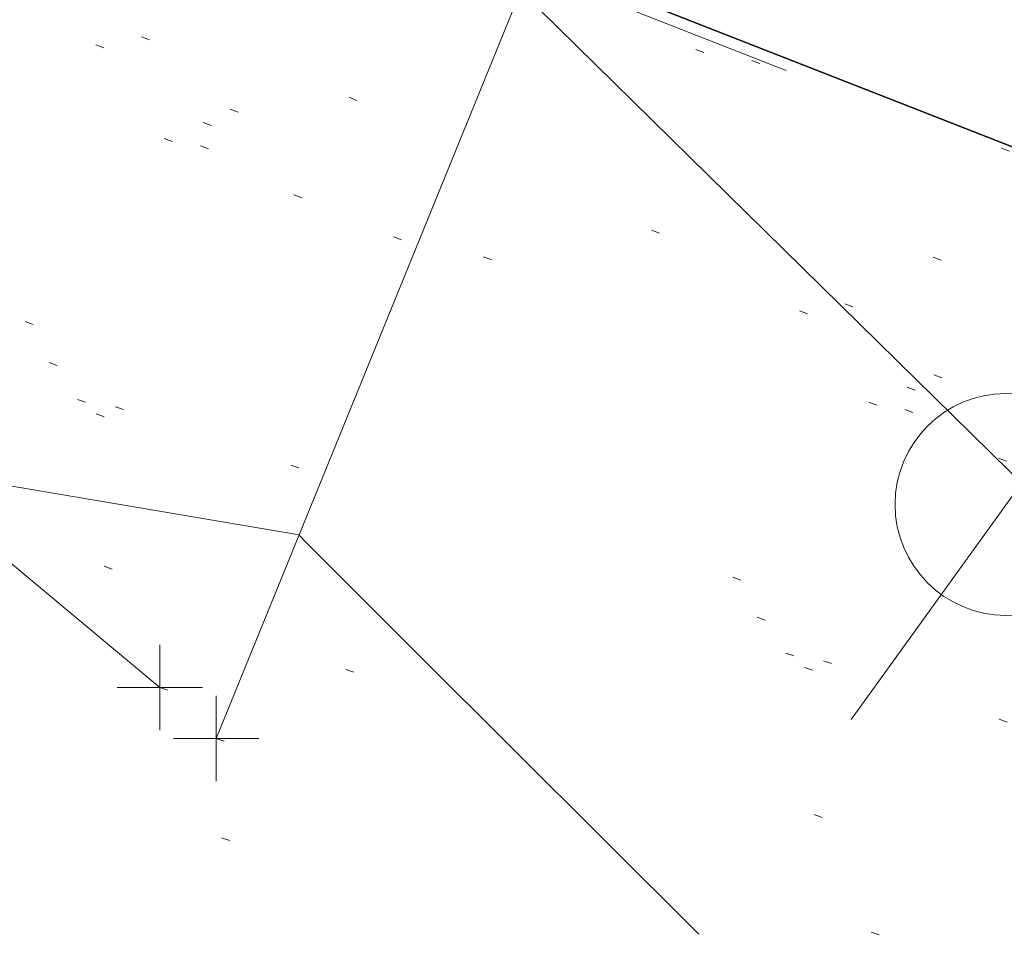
# Model space of a CAD drawing. Extents: x 413123 to 1465301, y 377724 to 504150.
# Tile 18 of 256: x 1463410 to 1463421, y 433133 to 433144. Entities that reach past the tile are written whole.
import ezdxf

# ---------------------------------------------------------------- set-up
doc = ezdxf.new("R2010")
doc.units = 0
doc.header["$MEASUREMENT"] = 0
for name, pattern in [('DGN Style 1', [8.732639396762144, 0.01453018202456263, -8.71810921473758]), ('DGN Style 3', [20.34225483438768, 14.53018202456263, -5.812072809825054]), ('DGN Style 5', [10.171127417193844, 4.35905460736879, -5.812072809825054]), ('teleex', [0])]:
    doc.linetypes.add(name, pattern=pattern)
for name, color, linetype, lineweight in [('DT_X_Contour_Minor', 136, 'DGN Style 3', 0), ('DT_X_Terrain_Ground_Line', 92, 'DGN Style 3', 13), ('PM_X_Parking_Lot_Stall', 7, 'DGN Style 5', 0), ('PV_X_Curb', 120, 'DGN Style 1', 0), ('PV_X_EOP', 7, 'DGN Style 3', 0), ('PV_X_Walk', 120, 'DGN Style 5', 0), ('UT_X_Telecom', 30, 'teleex', 0), ('UT_X_Telecom_Cells', 30, 'Continuous', 0)]:
    doc.layers.add(name, color=color, linetype=linetype, lineweight=lineweight)
for name, color, linetype, lineweight, transparency in [('SV_Observation (Construction)', 97, 'DGN Style 1', 0, 0.9), ('SV_Setup (Construction)', 4, 'Continuous', 30, 0.9), ('SV_X_Shot_Marker (Construction)', 40, 'Continuous', 0, 0.5)]:
    doc.layers.add(name, color=color, linetype=linetype, lineweight=lineweight, transparency=transparency)

# ---------------------------------------------------------------- blocks, each defined once
blk = doc.blocks.new('TELP_1')
at = {"layer": 'UT_X_Telecom_Cells', "color": 30, "linetype": 'Continuous', "lineweight": 0}
for p, q in [((0.0401666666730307, 0.1499999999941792), (-0.04016666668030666, -0.1500000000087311)), ((0.120166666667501, 0.1499999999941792), (-0.03983333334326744, 0.1499999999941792))]:
    blk.add_line(p, q, dxfattribs=at)
blk.add_circle((0, 0), 0.065, dxfattribs=at)
blk = doc.blocks.new('SVPT_2453')
at = {"layer": 'SV_X_Shot_Marker (Construction)', "transparency": 33554495}
for p, q in [((0, 0.02500000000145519), (0, -0.02499999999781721)), ((-0.02499999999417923, 0), (0.02500000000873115, 0))]:
    blk.add_line(p, q, dxfattribs=at)
blk.add_point((0, 0), dxfattribs=at)
blk = doc.blocks.new('SVPT_2454')
at = {"layer": 'SV_X_Shot_Marker (Construction)', "transparency": 33554495}
for p, q in [((1.455191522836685e-11, 0.02500000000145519), (1.455191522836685e-11, -0.02499999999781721)), ((-0.02499999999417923, 0), (0.02500000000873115, 0))]:
    blk.add_line(p, q, dxfattribs=at)
blk.add_point((1.455191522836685e-11, 0), dxfattribs=at)
blk = doc.blocks.new('*U5554', base_point=(1463158.719041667, 433438.2508333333, 579.5851666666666))
at = {"layer": 'DT_X_Contour_Minor', "elevation": 572.9999999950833, "flags": 128}
blk.add_lwpolyline([(1463417.794814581, 433133.1304629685), (1463414.517346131, 433136.3980909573), (1463413.902764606, 433137.0110445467), (1463413.463649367, 433137.4494933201), (1463413.200000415, 433137.7134372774), (1463413.111817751, 433137.8028764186), (1463413.109719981, 433137.8130811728), (1463402.579885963, 433139.5967419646)], dxfattribs=at)

msp = doc.modelspace()

# ---------------------------------------------------------------- linework, layer by layer
at = {"layer": 'PM_X_Parking_Lot_Stall', "extrusion": (0.03081135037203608, 0.08852785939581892, 0.995597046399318), "elevation": 84005.00695249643, "flags": 128}
msp.add_lwpolyline([(-1239722.489240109, -886121.6598026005), (-1239705.710959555, -886127.9769823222), (-1239705.728249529, -886131.3806150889)], dxfattribs=at)
at = {"layer": 'PV_X_Curb'}
for points, knots in [([(1463694.730807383, 433042.1012902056, 573.2000085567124), (1463688.122071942, 433044.6665198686, 573.2117681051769), (1463681.5133365, 433047.2317495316, 573.2235276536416), (1463674.904601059, 433049.7969791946, 573.2352872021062), (1463669.906627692, 433051.7384291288, 573.2422034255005), (1463664.908654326, 433053.679879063, 573.249119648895), (1463659.910680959, 433055.6213289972, 573.2560358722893), (1463659.31440991, 433055.8530469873, 573.3282538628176), (1463658.718138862, 433056.0847649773, 573.400471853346), (1463658.121867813, 433056.3164829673, 573.4726898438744), (1463656.811811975, 433056.8455353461, 573.4691755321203), (1463655.501756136, 433057.3745877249, 573.4656612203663), (1463654.191700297, 433057.9036401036, 573.4621469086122), (1463647.078403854, 433060.7016199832, 573.4311409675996), (1463639.965107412, 433063.4995998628, 573.4001350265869), (1463632.851810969, 433066.2975797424, 573.3691290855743), (1463626.603526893, 433068.7760307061, 573.3262890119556), (1463620.355242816, 433071.25448167, 573.2834489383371), (1463614.10695874, 433073.7329326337, 573.2406088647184), (1463606.821724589, 433076.5483492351, 573.1778320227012), (1463599.536490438, 433079.3637658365, 573.1150551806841), (1463592.251256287, 433082.1791824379, 573.052278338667), (1463585.048675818, 433085.0513616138, 572.9767093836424), (1463577.846095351, 433087.9235407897, 572.901140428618), (1463570.643514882, 433090.7957199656, 572.8255714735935), (1463568.520856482, 433091.6009161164, 572.8136526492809), (1463566.398198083, 433092.4061122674, 572.8017338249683), (1463564.275539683, 433093.2113084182, 572.7898150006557), (1463563.658286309, 433093.4932407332, 572.723361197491), (1463563.041032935, 433093.7751730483, 572.6569073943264), (1463562.423779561, 433094.0571053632, 572.5904535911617), (1463557.897842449, 433095.8076798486, 572.5495712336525), (1463553.371905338, 433097.5582543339, 572.5086888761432), (1463548.845968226, 433099.3088288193, 572.4678065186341), (1463541.746736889, 433102.0973839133, 572.4116307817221), (1463534.647505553, 433104.8859390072, 572.3554550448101), (1463527.548274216, 433107.6744941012, 572.2992793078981), (1463527.099574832, 433107.8541490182, 572.3819727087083), (1463526.650875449, 433108.0338039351, 572.4646661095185), (1463526.202176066, 433108.2134588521, 572.5473595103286), (1463518.442801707, 433111.2934591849, 572.5872886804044), (1463510.683427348, 433114.3734595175, 572.6272178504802), (1463502.924052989, 433117.4534598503, 572.6671470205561), (1463495.101662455, 433120.5759616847, 572.6180249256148), (1463487.279271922, 433123.6984635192, 572.5689028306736), (1463479.456881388, 433126.8209653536, 572.5197807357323), (1463474.540841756, 433128.7396558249, 572.5305568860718), (1463469.624802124, 433130.6583462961, 572.5413330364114), (1463464.708762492, 433132.5770367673, 572.5521091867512), (1463464.15178183, 433132.7738995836, 572.4839343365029), (1463463.594801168, 433132.9707623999, 572.4157594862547), (1463463.037820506, 433133.1676252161, 572.3475846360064), (1463455.395093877, 433136.1460172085, 572.2965798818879), (1463447.752367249, 433139.1244092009, 572.2455751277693), (1463440.10964062, 433142.1028011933, 572.1945703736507), (1463439.463345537, 433142.3911085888, 572.2249332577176), (1463438.817050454, 433142.6794159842, 572.2552961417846), (1463438.170755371, 433142.9677233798, 572.2856590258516), (1463431.589276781, 433145.5431962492, 572.3185177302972), (1463425.007798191, 433148.1186691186, 572.351376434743), (1463418.4263196, 433150.6941419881, 572.3842351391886), (1463413.565512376, 433152.6091060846, 572.3506952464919), (1463408.704705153, 433154.5240701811, 572.3171553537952), (1463403.843897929, 433156.4390342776, 572.2836154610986), (1463402.295983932, 433157.0721267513, 572.2966227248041), (1463400.748069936, 433157.7052192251, 572.3096299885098), (1463399.20015594, 433158.3383116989, 572.3226372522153), (1463398.571326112, 433158.6030358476, 572.2531442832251), (1463397.942496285, 433158.8677599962, 572.1836513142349), (1463397.313666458, 433159.1324841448, 572.1141583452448), (1463389.499427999, 433162.1494767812, 572.1431257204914), (1463381.68518954, 433165.1664694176, 572.172093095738), (1463373.87095108, 433168.1834620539, 572.2010604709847), (1463373.202610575, 433168.4242856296, 572.2485422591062), (1463372.53427007, 433168.6651092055, 572.2960240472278), (1463371.865929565, 433168.9059327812, 572.3435058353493), (1463366.852918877, 433170.8940812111, 572.309207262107), (1463361.839908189, 433172.882229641, 572.2749086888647), (1463356.826897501, 433174.8703780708, 572.2406101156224), (1463350.263613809, 433177.4130764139, 572.2105829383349), (1463343.700330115, 433179.955774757, 572.1805557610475), (1463337.137046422, 433182.4984731, 572.1505285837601), (1463332.732110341, 433184.1753668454, 572.1399057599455), (1463328.327174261, 433185.8522605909, 572.129282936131), (1463323.922238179, 433187.5291543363, 572.1186601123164), (1463323.550514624, 433187.6736224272, 572.0672464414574), (1463323.17879107, 433187.8180905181, 572.0158327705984), (1463322.807067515, 433187.9625586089, 571.9644190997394), (1463314.242457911, 433191.4677850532, 571.9189611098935), (1463305.677848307, 433194.9730114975, 571.8735031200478), (1463297.113238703, 433198.4782379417, 571.8280451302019), (1463296.447798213, 433198.6498683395, 571.8729159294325), (1463295.782357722, 433198.8214987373, 571.917786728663), (1463295.116917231, 433198.9931291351, 571.9626575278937), (1463288.43623397, 433201.6173953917, 571.9595616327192), (1463281.755550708, 433204.2416616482, 571.9564657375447), (1463275.074867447, 433206.8659279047, 571.9533698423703), (1463270.698621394, 433208.5836220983, 571.955071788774), (1463266.322375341, 433210.3013162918, 571.9567737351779), (1463261.946129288, 433212.0190104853, 571.9584756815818), (1463261.255964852, 433212.2907585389, 571.8814296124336), (1463260.565800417, 433212.5625065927, 571.8043835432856), (1463259.875635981, 433212.8342546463, 571.7273374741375), (1463253.221984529, 433215.4661261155, 571.684237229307), (1463246.568333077, 433218.0979975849, 571.6411369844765), (1463239.914681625, 433220.7298690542, 571.5980367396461), (1463232.697418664, 433223.5591135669, 571.584901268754), (1463225.480155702, 433226.3883580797, 571.5717657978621), (1463218.262892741, 433229.2176025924, 571.5586303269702), (1463212.689928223, 433231.3845503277, 571.501804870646), (1463207.116963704, 433233.5514980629, 571.4449794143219), (1463201.543999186, 433235.7184457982, 571.3881539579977), (1463197.702392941, 433237.2969398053, 571.3824755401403), (1463193.860786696, 433238.8754338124, 571.376797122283), (1463190.01918045, 433240.4539278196, 571.3711187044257), (1463189.420555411, 433240.6641899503, 571.4587546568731), (1463188.821930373, 433240.874452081, 571.5463906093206), (1463188.223305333, 433241.0847142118, 571.6340265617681), (1463185.054584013, 433242.3131517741, 571.6250500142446), (1463181.885862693, 433243.5415893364, 571.6160734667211), (1463178.717141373, 433244.7700268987, 571.6070969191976), (1463171.181422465, 433247.7347391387, 571.5342143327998), (1463163.645703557, 433250.6994513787, 571.4613317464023), (1463156.10998465, 433253.6641636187, 571.3884491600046), (1463148.761307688, 433256.5197229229, 571.322577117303), (1463141.412630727, 433259.3752822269, 571.2567050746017), (1463134.063953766, 433262.2308415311, 571.1908330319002), (1463126.984343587, 433264.9936274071, 571.2120531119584), (1463119.904733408, 433267.756413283, 571.2332731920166), (1463112.82512323, 433270.519199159, 571.2544932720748), (1463106.948373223, 433272.8554993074, 571.272380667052), (1463101.071623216, 433275.1917994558, 571.290268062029), (1463095.19487321, 433277.5280996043, 571.3081554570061), (1463087.382378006, 433280.5556578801, 571.2445784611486), (1463079.569882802, 433283.583216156, 571.1810014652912), (1463071.757387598, 433286.6107744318, 571.1174244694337), (1463067.011834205, 433288.4980060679, 571.0790224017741), (1463062.266280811, 433290.385237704, 571.0406203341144), (1463057.520727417, 433292.27246934, 571.0022182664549), (1463052.596696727, 433294.1302708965, 570.9741905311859), (1463047.672666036, 433295.988072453, 570.946162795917), (1463042.748635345, 433297.8458740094, 570.9181350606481), (1463040.996474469, 433298.028892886, 570.6600759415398), (1463037.884741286, 433298.0614564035, 570.3732611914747), (1463033.533792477, 433297.4811137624, 570.213053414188), (1463028.578927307, 433295.8351240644, 570.8846791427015), (1463025.750437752, 433293.3300609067, 570.5443428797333), (1463024.222435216, 433291.00068514, 570.5092220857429), (1463023.412434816, 433289.7658735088, 570.490604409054), (1463022.602434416, 433288.5310618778, 570.4719867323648), (1463021.792434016, 433287.2962502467, 570.4533690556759), (1463021.001432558, 433285.3732457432, 570.5012869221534), (1463020.2104311, 433283.4502412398, 570.549204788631), (1463019.419429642, 433281.5272367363, 570.5971226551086), (1463018.531487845, 433279.3825151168, 570.6481372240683), (1463017.643546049, 433277.2377934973, 570.6991517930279), (1463016.755604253, 433275.0930718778, 570.7501663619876), (1463014.741467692, 433270.0950215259, 570.9656913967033), (1463012.727331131, 433265.096971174, 571.181216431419), (1463010.71319457, 433260.0989208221, 571.3967414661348)], [0, 0, 0, 0, 0.01923076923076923, 0.01923076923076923, 0.01923076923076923, 0.03846153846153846, 0.03846153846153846, 0.03846153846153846, 0.05769230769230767, 0.05769230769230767, 0.05769230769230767, 0.07692307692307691, 0.07692307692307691, 0.07692307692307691, 0.09615384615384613, 0.09615384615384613, 0.09615384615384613, 0.1153846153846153, 0.1153846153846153, 0.1153846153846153, 0.1346153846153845, 0.1346153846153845, 0.1346153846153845, 0.1538461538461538, 0.1538461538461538, 0.1538461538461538, 0.1730769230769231, 0.1730769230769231, 0.1730769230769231, 0.1923076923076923, 0.1923076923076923, 0.1923076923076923, 0.2115384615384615, 0.2115384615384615, 0.2115384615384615, 0.2307692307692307, 0.2307692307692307, 0.2307692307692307, 0.25, 0.25, 0.25, 0.269230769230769, 0.269230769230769, 0.269230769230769, 0.2884615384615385, 0.2884615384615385, 0.2884615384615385, 0.3076923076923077, 0.3076923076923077, 0.3076923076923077, 0.3269230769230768, 0.3269230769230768, 0.3269230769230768, 0.3461538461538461, 0.3461538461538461, 0.3461538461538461, 0.3653846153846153, 0.3653846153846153, 0.3653846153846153, 0.3846153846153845, 0.3846153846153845, 0.3846153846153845, 0.4038461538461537, 0.4038461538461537, 0.4038461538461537, 0.423076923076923, 0.423076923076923, 0.423076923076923, 0.4423076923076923, 0.4423076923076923, 0.4423076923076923, 0.4615384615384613, 0.4615384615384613, 0.4615384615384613, 0.4807692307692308, 0.4807692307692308, 0.4807692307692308, 0.5, 0.5, 0.5, 0.5192307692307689, 0.5192307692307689, 0.5192307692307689, 0.538461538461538, 0.538461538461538, 0.538461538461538, 0.5576923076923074, 0.5576923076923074, 0.5576923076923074, 0.576923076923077, 0.576923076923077, 0.576923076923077, 0.5961538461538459, 0.5961538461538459, 0.5961538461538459, 0.6153846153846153, 0.6153846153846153, 0.6153846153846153, 0.6346153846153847, 0.6346153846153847, 0.6346153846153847, 0.6538461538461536, 0.6538461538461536, 0.6538461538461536, 0.673076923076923, 0.673076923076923, 0.673076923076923, 0.6923076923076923, 0.6923076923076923, 0.6923076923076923, 0.7115384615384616, 0.7115384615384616, 0.7115384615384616, 0.7307692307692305, 0.7307692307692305, 0.7307692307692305, 0.7499999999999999, 0.7499999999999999, 0.7499999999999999, 0.7692307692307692, 0.7692307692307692, 0.7692307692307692, 0.7884615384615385, 0.7884615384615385, 0.7884615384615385, 0.8076923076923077, 0.8076923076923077, 0.8076923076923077, 0.826923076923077, 0.826923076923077, 0.826923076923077, 0.846153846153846, 0.846153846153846, 0.846153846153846, 0.8653846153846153, 0.8653846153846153, 0.8653846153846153, 0.8846153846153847, 0.8846153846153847, 0.8846153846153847, 0.9038461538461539, 0.9038461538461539, 0.9038461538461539, 0.9087225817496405, 0.9125585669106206, 0.9159702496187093, 0.9230769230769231, 0.9230769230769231, 0.9230769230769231, 0.9423076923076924, 0.9423076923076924, 0.9423076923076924, 0.9615384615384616, 0.9615384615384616, 0.9615384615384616, 0.9807692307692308, 0.9807692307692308, 0.9807692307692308, 1, 1, 1, 1]), ([(1464212.130625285, 432930.1921386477, 574.8569475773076), (1464211.309927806, 432926.6717508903, 574.8043550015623), (1464208.620583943, 432919.4336842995, 574.59247811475), (1464203.942792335, 432911.4759950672, 574.9755149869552), (1464198.528113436, 432907.065000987, 574.3013993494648), (1464195.129930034, 432904.9843538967, 574.1567793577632), (1464190.424056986, 432902.8821727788, 574.9491376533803), (1464184.484657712, 432901.1540257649, 574.5405969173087), (1464177.178004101, 432901.5982480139, 574.618938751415), (1464172.360644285, 432902.5498269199, 574.540636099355), (1464170.098213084, 432903.4430988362, 574.5563680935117), (1464162.859082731, 432906.3013125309, 574.606705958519), (1464155.619952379, 432909.1595262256, 574.6570438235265), (1464148.380822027, 432912.0177399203, 574.7073816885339), (1464141.151301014, 432914.8902431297, 574.7073216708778), (1464133.92178, 432917.7627463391, 574.7072616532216), (1464126.692258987, 432920.6352495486, 574.7072016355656), (1464118.299673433, 432923.8963305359, 574.7083911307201), (1464109.907087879, 432927.1574115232, 574.7095806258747), (1464101.514502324, 432930.4184925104, 574.7107701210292), (1464094.565360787, 432933.130540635, 574.7407559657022), (1464087.61621925, 432935.8425887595, 574.7707418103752), (1464080.667077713, 432938.554636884, 574.8007276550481), (1464073.934937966, 432941.2263393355, 574.8213669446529), (1464067.202798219, 432943.898041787, 574.8420062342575), (1464060.470658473, 432946.5697442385, 574.8626455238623), (1464057.576627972, 432947.7186628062, 574.8432796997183), (1464054.682597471, 432948.8675813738, 574.8239138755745), (1464051.788566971, 432950.0164999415, 574.8045480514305), (1464048.178118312, 432951.4627468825, 574.7485807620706), (1464044.567669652, 432952.9089938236, 574.6926134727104), (1464040.957220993, 432954.3552407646, 574.6366461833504), (1464036.026248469, 432956.2655431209, 574.6576247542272), (1464031.095275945, 432958.1758454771, 574.6786033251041), (1464026.164303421, 432960.0861478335, 574.6995818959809), (1464025.481248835, 432960.3621999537, 574.7846270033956), (1464024.798194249, 432960.6382520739, 574.8696721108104), (1464024.115139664, 432960.9143041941, 574.9547172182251), (1464019.953009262, 432962.5411523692, 574.9621940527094), (1464015.790878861, 432964.1680005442, 574.9696708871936), (1464011.628748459, 432965.7948487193, 574.977147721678), (1464011.04864364, 432966.0149524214, 574.8862879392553), (1464010.46853882, 432966.2350561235, 574.7954281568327), (1464009.888434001, 432966.4551598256, 574.7045683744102), (1464003.274891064, 432969.0729880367, 574.7150542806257), (1463996.661348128, 432971.6908162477, 574.7255401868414), (1463990.047805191, 432974.3086444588, 574.736026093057), (1463988.669673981, 432974.8809759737, 574.7338566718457), (1463987.29154277, 432975.4533074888, 574.7316872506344), (1463985.91341156, 432976.0256390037, 574.7295178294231), (1463985.302306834, 432976.2580753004, 574.8215004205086), (1463984.691202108, 432976.4905115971, 574.9134830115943), (1463984.080097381, 432976.7229478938, 575.0054656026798), (1463979.817419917, 432978.3858828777, 575.0066354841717), (1463975.554742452, 432980.0488178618, 575.0078053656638), (1463971.292064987, 432981.7117528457, 575.0089752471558), (1463963.356387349, 432984.9149377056, 575.0146263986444), (1463955.420709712, 432988.1181225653, 575.0202775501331), (1463947.485032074, 432991.3213074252, 575.0259287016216), (1463941.290077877, 432993.6868748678, 575.0083102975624), (1463935.095123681, 432996.0524423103, 574.990691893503), (1463928.900169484, 432998.4180097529, 574.9730734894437), (1463921.313287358, 433001.3706240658, 574.974915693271), (1463913.726405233, 433004.3232383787, 574.9767578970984), (1463906.139523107, 433007.2758526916, 574.9786001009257), (1463898.560596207, 433010.2391392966, 574.9626699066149), (1463890.981669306, 433013.2024259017, 574.9467397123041), (1463883.402742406, 433016.1657125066, 574.9308095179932), (1463881.345594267, 433016.9902447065, 574.9117253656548), (1463879.288446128, 433017.8147769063, 574.8926412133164), (1463877.231297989, 433018.6393091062, 574.8735570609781), (1463876.686567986, 433018.90836837, 574.7907628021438), (1463876.141837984, 433019.1774276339, 574.7079685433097), (1463875.597107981, 433019.4464868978, 574.6251742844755), (1463866.491552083, 433023.0102079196, 574.5286453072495), (1463857.385996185, 433026.5739289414, 574.4321163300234), (1463848.280440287, 433030.1376499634, 574.3355873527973), (1463842.273435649, 433032.5433451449, 574.290891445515), (1463836.26643101, 433034.9490403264, 574.2461955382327), (1463830.259426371, 433037.354735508, 574.2014996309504), (1463827.706954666, 433038.3596743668, 574.2016278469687), (1463825.154482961, 433039.3646132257, 574.2017560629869), (1463822.602011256, 433040.3695520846, 574.2018842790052), (1463822.273060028, 433040.5216812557, 574.2449460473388), (1463821.9441088, 433040.673810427, 574.2880078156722), (1463821.615157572, 433040.8259395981, 574.3310695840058), (1463814.081882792, 433043.8160048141, 574.2658061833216), (1463806.548608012, 433046.8060700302, 574.2005427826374), (1463799.015333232, 433049.7961352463, 574.1352793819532), (1463790.881392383, 433052.9784830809, 574.0409375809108), (1463782.747451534, 433056.1608309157, 573.9465957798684), (1463774.613510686, 433059.3431787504, 573.8522539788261), (1463767.30279864, 433062.1866842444, 573.7907467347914), (1463759.992086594, 433065.0301897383, 573.7292394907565), (1463752.681374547, 433067.8736952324, 573.6677322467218), (1463745.746627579, 433070.6484046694, 573.6115134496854), (1463738.81188061, 433073.4231141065, 573.5552946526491), (1463731.877133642, 433076.1978235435, 573.4990758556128), (1463723.920721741, 433079.269784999, 573.4558768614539), (1463715.96430984, 433082.3417464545, 573.412677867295), (1463708.007897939, 433085.4137079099, 573.3694788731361), (1463699.705494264, 433088.6982952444, 573.2960693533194), (1463691.40309059, 433091.9828825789, 573.2226598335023), (1463683.100686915, 433095.2674699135, 573.1492503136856), (1463675.369218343, 433098.3176278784, 573.0764007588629), (1463667.637749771, 433101.3677858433, 573.0035512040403), (1463659.906281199, 433104.4179438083, 572.9307016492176), (1463654.180695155, 433106.6960611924, 572.8929602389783), (1463648.455109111, 433108.9741785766, 572.855218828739), (1463642.729523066, 433111.2522959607, 572.8174774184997), (1463634.990870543, 433114.2968556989, 572.7735525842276), (1463627.252218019, 433117.3414154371, 572.7296277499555), (1463619.513565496, 433120.3859751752, 572.6857029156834), (1463610.349498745, 433123.93395352, 572.6620255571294), (1463601.185431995, 433127.4819318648, 572.6383481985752), (1463592.021365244, 433131.0299102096, 572.6146708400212), (1463584.379899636, 433134.0860580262, 572.5703305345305), (1463576.738434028, 433137.1422058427, 572.5259902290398), (1463569.096968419, 433140.1983536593, 572.4816499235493), (1463560.424944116, 433143.6374746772, 572.4263088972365), (1463551.752919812, 433147.0765956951, 572.3709678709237), (1463543.080895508, 433150.5157167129, 572.315626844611), (1463535.024004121, 433153.6725581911, 572.2917231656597), (1463526.967112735, 433156.8293996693, 572.2678194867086), (1463518.910221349, 433159.9862411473, 572.2439158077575), (1463505.273646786, 433165.3724393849, 572.2223349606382), (1463491.637072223, 433170.7586376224, 572.2007541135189), (1463478.00049766, 433176.1448358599, 572.1791732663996), (1463470.02998399, 433179.2607996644, 572.1634328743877), (1463462.05947032, 433182.3767634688, 572.1476924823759), (1463454.08895665, 433185.4927272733, 572.1319520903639), (1463447.976240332, 433187.9013968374, 572.1084402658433), (1463441.863524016, 433190.3100664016, 572.084928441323), (1463435.750807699, 433192.7187359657, 572.0614166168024), (1463430.533446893, 433194.7109056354, 572.0246570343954), (1463425.316086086, 433196.703075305, 571.9878974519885), (1463420.098725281, 433198.6952449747, 571.9511378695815), (1463420.088321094, 433198.7497997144, 571.9601351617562), (1463420.077916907, 433198.804354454, 571.9691324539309), (1463420.067512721, 433198.8589091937, 571.9781297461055)], [0, 0, 0, 0, 0.004233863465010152, 0.009367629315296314, 0.01063404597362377, 0.01259545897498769, 0.01409081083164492, 0.01684419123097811, 0.01986488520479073, 0.02272727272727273, 0.02272727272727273, 0.02272727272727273, 0.04545454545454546, 0.04545454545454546, 0.04545454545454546, 0.06818181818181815, 0.06818181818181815, 0.06818181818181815, 0.09090909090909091, 0.09090909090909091, 0.09090909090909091, 0.1136363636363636, 0.1136363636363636, 0.1136363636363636, 0.1363636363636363, 0.1363636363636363, 0.1363636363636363, 0.159090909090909, 0.159090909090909, 0.159090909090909, 0.1818181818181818, 0.1818181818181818, 0.1818181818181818, 0.2045454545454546, 0.2045454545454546, 0.2045454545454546, 0.2272727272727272, 0.2272727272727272, 0.2272727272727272, 0.2499999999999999, 0.2499999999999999, 0.2499999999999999, 0.2727272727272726, 0.2727272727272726, 0.2727272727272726, 0.2954545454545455, 0.2954545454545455, 0.2954545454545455, 0.3181818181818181, 0.3181818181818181, 0.3181818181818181, 0.3409090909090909, 0.3409090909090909, 0.3409090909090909, 0.3636363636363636, 0.3636363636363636, 0.3636363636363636, 0.3863636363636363, 0.3863636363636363, 0.3863636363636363, 0.4090909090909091, 0.4090909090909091, 0.4090909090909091, 0.4318181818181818, 0.4318181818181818, 0.4318181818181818, 0.4545454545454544, 0.4545454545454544, 0.4545454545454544, 0.4772727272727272, 0.4772727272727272, 0.4772727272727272, 0.4999999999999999, 0.4999999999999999, 0.4999999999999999, 0.5227272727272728, 0.5227272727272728, 0.5227272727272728, 0.5454545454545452, 0.5454545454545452, 0.5454545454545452, 0.5681818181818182, 0.5681818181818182, 0.5681818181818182, 0.5909090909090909, 0.5909090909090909, 0.5909090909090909, 0.6136363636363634, 0.6136363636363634, 0.6136363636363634, 0.6363636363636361, 0.6363636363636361, 0.6363636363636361, 0.6590909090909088, 0.6590909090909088, 0.6590909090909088, 0.6818181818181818, 0.6818181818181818, 0.6818181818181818, 0.7045454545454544, 0.7045454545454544, 0.7045454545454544, 0.7272727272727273, 0.7272727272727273, 0.7272727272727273, 0.75, 0.75, 0.75, 0.7727272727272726, 0.7727272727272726, 0.7727272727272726, 0.7954545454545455, 0.7954545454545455, 0.7954545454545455, 0.8181818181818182, 0.8181818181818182, 0.8181818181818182, 0.8409090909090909, 0.8409090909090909, 0.8409090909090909, 0.8636363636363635, 0.8636363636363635, 0.8636363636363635, 0.8863636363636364, 0.8863636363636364, 0.8863636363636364, 0.9090909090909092, 0.9090909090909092, 0.9090909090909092, 0.9318181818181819, 0.9318181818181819, 0.9318181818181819, 0.9545454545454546, 0.9545454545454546, 0.9545454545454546, 0.9772727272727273, 0.9772727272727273, 0.9772727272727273, 1, 1, 1, 1])]:
    msp.add_open_spline(points, degree=3, knots=knots, dxfattribs=at)
at = {"layer": 'PV_X_EOP', "extrusion": (0.02372813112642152, 0.05829178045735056, 0.9980175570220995), "elevation": 60544.29652763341, "flags": 128}
msp.add_lwpolyline([(-1192119.858880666, -950991.5134083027), (-1192119.858880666, -950981.7754989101)], dxfattribs=at)
at = {"layer": 'PV_X_EOP'}
for points, knots in [([(1463695.37345491, 433042.3269481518, 573.2056029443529), (1463695.118355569, 433042.4173281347, 573.1929567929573), (1463694.863256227, 433042.5077081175, 573.1803106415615), (1463694.608156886, 433042.5980881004, 573.1676644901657), (1463688.127196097, 433045.133574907, 573.1638691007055), (1463681.646235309, 433047.6690617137, 573.1600737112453), (1463675.165274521, 433050.2045485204, 573.1562783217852), (1463668.255959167, 433052.9440202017, 573.1540820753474), (1463661.346643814, 433055.6834918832, 573.1518858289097), (1463654.437328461, 433058.4229635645, 573.149689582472), (1463647.338400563, 433061.2071824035, 573.1301154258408), (1463640.239472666, 433063.9914012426, 573.1105412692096), (1463633.140544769, 433066.7756200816, 573.0909671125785), (1463626.823799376, 433069.2202639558, 573.0453158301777), (1463620.507053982, 433071.6649078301, 572.999664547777), (1463614.190308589, 433074.1095517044, 572.9540132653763), (1463606.930945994, 433076.9629614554, 572.8967218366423), (1463599.671583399, 433079.8163712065, 572.8394304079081), (1463592.412220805, 433082.6697809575, 572.7821389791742), (1463585.208613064, 433085.5359198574, 572.7224006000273), (1463578.005005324, 433088.4020587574, 572.6626622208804), (1463570.801397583, 433091.2681976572, 572.6029238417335), (1463563.539543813, 433094.1288766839, 572.5195568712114), (1463556.277690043, 433096.9895557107, 572.4361899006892), (1463549.015836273, 433099.8502347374, 572.3528229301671), (1463541.464235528, 433102.896740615, 572.3143753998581), (1463533.912634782, 433105.9432464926, 572.2759278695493), (1463526.361034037, 433108.9897523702, 572.2374803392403), (1463524.510466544, 433109.6486739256, 572.222419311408), (1463522.659899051, 433110.307595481, 572.2073582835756), (1463520.809331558, 433110.9665170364, 572.1922972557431), (1463520.996148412, 433111.478044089, 572.2051758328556), (1463521.182965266, 433111.9895711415, 572.2180544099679), (1463521.36978212, 433112.5010981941, 572.2309329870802), (1463520.520611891, 433112.8412018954, 572.2365752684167), (1463519.671441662, 433113.1813055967, 572.2422175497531), (1463518.822271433, 433113.5214092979, 572.2478598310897), (1463518.644435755, 433113.0349413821, 572.2388127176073), (1463518.466600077, 433112.5484734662, 572.229765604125), (1463518.288764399, 433112.0620055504, 572.2207184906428), (1463514.835464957, 433113.4033588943, 572.2367800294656), (1463511.382165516, 433114.7447122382, 572.2528415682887), (1463507.928866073, 433116.0860655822, 572.2689031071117), (1463493.594865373, 433121.7420238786, 572.2482959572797), (1463479.260864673, 433127.3979821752, 572.2276888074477), (1463464.926863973, 433133.0539404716, 572.2070816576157), (1463449.455525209, 433139.0728186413, 572.1640707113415), (1463433.984186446, 433145.0916968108, 572.1210597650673), (1463418.512847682, 433151.1105749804, 572.0780488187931), (1463413.328996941, 433153.1553309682, 572.0135393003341), (1463408.145146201, 433155.200086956, 571.9490297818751), (1463402.961295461, 433157.2448429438, 571.8845202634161), (1463403.132465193, 433157.7716799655, 571.9190447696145), (1463403.303634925, 433158.2985169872, 571.953569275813), (1463403.474804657, 433158.825354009, 571.9880937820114), (1463402.600267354, 433159.1613721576, 571.9863420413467), (1463401.725730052, 433159.4973903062, 571.984590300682), (1463400.851192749, 433159.8334084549, 571.9828385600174), (1463400.653049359, 433159.3552482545, 571.9439093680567), (1463400.454905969, 433158.8770880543, 571.9049801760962), (1463400.256762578, 433158.3989278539, 571.8660509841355), (1463399.322085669, 433158.774478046, 571.9116587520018), (1463398.387408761, 433159.150028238, 571.9572665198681), (1463397.452731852, 433159.5255784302, 572.0028742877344), (1463389.04126259, 433162.8168634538, 571.9920574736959), (1463380.629793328, 433166.1081484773, 571.9812406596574), (1463372.218324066, 433169.3994335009, 571.9704238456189), (1463367.156032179, 433171.3851717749, 571.9528553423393), (1463362.093740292, 433173.370910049, 571.9352868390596), (1463357.031448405, 433175.3566483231, 571.91771833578), (1463350.485608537, 433177.9162151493, 571.9032139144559), (1463343.93976867, 433180.4757819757, 571.8887094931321), (1463337.393928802, 433183.0353488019, 571.8742050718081), (1463332.955818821, 433184.7683232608, 571.8612483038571), (1463328.517708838, 433186.5012977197, 571.8482915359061), (1463324.079598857, 433188.2342721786, 571.835334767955), (1463307.834725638, 433194.592922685, 571.7755947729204), (1463291.58985242, 433200.9515731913, 571.7158547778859), (1463275.344979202, 433207.3102236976, 571.6561147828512), (1463270.255842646, 433209.3105723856, 571.6395679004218), (1463265.16670609, 433211.3109210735, 571.6230210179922), (1463260.077569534, 433213.3112697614, 571.6064741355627), (1463253.452444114, 433215.9179517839, 571.5595870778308), (1463246.827318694, 433218.5246338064, 571.5127000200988), (1463240.202193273, 433221.1313158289, 571.4658129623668), (1463232.962477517, 433223.9732301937, 571.4532933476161), (1463225.722761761, 433226.8151445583, 571.4407737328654), (1463218.483046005, 433229.6570589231, 571.4282541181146), (1463212.90690448, 433231.8646312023, 571.4088467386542), (1463207.330762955, 433234.0722034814, 571.3894393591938), (1463201.754621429, 433236.2797757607, 571.3700319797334), (1463194.142429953, 433239.2572758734, 571.3409586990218), (1463186.530238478, 433242.2347759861, 571.3118854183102), (1463178.918047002, 433245.2122760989, 571.2828121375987), (1463169.428496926, 433248.9128530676, 571.1919051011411), (1463159.93894685, 433252.6134300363, 571.1009980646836), (1463150.449396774, 433256.314007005, 571.0100910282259), (1463145.077359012, 433258.4557943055, 570.9673048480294), (1463139.70532125, 433260.5975816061, 570.9245186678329), (1463134.333283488, 433262.7393689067, 570.8817324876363), (1463132.297653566, 433263.5246301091, 570.8037126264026), (1463130.262023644, 433264.3098913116, 570.7256927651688), (1463128.226393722, 433265.0951525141, 570.6476729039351), (1463128.413443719, 433265.4813551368, 570.6980714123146), (1463128.600493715, 433265.8675577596, 570.748469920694), (1463128.787543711, 433266.2537603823, 570.7988684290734), (1463127.919822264, 433266.676285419, 570.7925938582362), (1463127.052100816, 433267.0988104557, 570.786319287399), (1463126.184379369, 433267.5213354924, 570.7800447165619), (1463126.004706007, 433267.0870623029, 570.7088488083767), (1463125.825032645, 433266.6527891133, 570.6376529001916), (1463125.645359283, 433266.2185159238, 570.5664569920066), (1463121.458270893, 433267.8591123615, 570.6667666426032), (1463117.271182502, 433269.4997087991, 570.7670762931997), (1463113.084094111, 433271.1403052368, 570.8673859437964), (1463107.189564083, 433273.4271367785, 570.8747985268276), (1463101.295034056, 433275.7139683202, 570.8822111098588), (1463095.400504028, 433278.0007998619, 570.88962369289), (1463087.576983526, 433281.0591137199, 570.8606773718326), (1463079.753463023, 433284.117427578, 570.8317310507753), (1463071.92994252, 433287.175741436, 570.8027847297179), (1463067.216062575, 433289.0371870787, 570.7609532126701), (1463062.502182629, 433290.8986327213, 570.7191216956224), (1463057.788302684, 433292.7600783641, 570.6772901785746), (1463055.438489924, 433293.6549933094, 570.597871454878), (1463053.088677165, 433294.5499082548, 570.5184527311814), (1463050.738864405, 433295.4448232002, 570.4390340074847), (1463050.919405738, 433295.974786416, 570.493206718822), (1463051.099947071, 433296.5047496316, 570.547379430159), (1463051.280488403, 433297.0347128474, 570.6015521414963), (1463050.479713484, 433297.3478403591, 570.5996470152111), (1463049.678938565, 433297.660967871, 570.5977418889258), (1463048.878163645, 433297.9740953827, 570.5958367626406), (1463048.616684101, 433297.4827268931, 570.554312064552), (1463048.355204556, 433296.9913584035, 570.5127873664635), (1463048.093725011, 433296.499989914, 570.471262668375), (1463046.16244202, 433297.1796919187, 570.4532430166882), (1463044.231159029, 433297.8593939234, 570.4352233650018), (1463042.299876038, 433298.5390959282, 570.4172037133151), (1463040.683227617, 433298.6270722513, 570.3881765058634), (1463037.665619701, 433298.5647521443, 570.3323767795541), (1463033.387011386, 433297.9238663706, 570.2772123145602), (1463028.240821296, 433296.3164198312, 570.1397972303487), (1463025.314393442, 433293.7317706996, 570.0019896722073), (1463023.773730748, 433291.3674614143, 569.9858104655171), (1463022.862373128, 433289.9688870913, 569.9762398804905), (1463021.951015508, 433288.5703127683, 569.966669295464), (1463021.039657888, 433287.1717384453, 569.9570987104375)], [0, 0, 0, 0, 0.02083333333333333, 0.02083333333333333, 0.02083333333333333, 0.04166666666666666, 0.04166666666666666, 0.04166666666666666, 0.06249999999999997, 0.06249999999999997, 0.06249999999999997, 0.08333333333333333, 0.08333333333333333, 0.08333333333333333, 0.1041666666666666, 0.1041666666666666, 0.1041666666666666, 0.1249999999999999, 0.1249999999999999, 0.1249999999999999, 0.1458333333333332, 0.1458333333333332, 0.1458333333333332, 0.1666666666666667, 0.1666666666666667, 0.1666666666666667, 0.1875, 0.1875, 0.1875, 0.2083333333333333, 0.2083333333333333, 0.2083333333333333, 0.2291666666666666, 0.2291666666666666, 0.2291666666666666, 0.2499999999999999, 0.2499999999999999, 0.2499999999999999, 0.2708333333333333, 0.2708333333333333, 0.2708333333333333, 0.2916666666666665, 0.2916666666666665, 0.2916666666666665, 0.3125, 0.3125, 0.3125, 0.3333333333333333, 0.3333333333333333, 0.3333333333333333, 0.3541666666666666, 0.3541666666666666, 0.3541666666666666, 0.375, 0.375, 0.375, 0.3958333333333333, 0.3958333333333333, 0.3958333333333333, 0.4166666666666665, 0.4166666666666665, 0.4166666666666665, 0.4374999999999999, 0.4374999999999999, 0.4374999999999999, 0.4583333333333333, 0.4583333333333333, 0.4583333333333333, 0.4791666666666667, 0.4791666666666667, 0.4791666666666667, 0.4999999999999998, 0.4999999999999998, 0.4999999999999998, 0.5208333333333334, 0.5208333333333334, 0.5208333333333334, 0.5416666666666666, 0.5416666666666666, 0.5416666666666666, 0.5624999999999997, 0.5624999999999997, 0.5624999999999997, 0.5833333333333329, 0.5833333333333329, 0.5833333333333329, 0.6041666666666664, 0.6041666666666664, 0.6041666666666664, 0.625, 0.625, 0.625, 0.6458333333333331, 0.6458333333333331, 0.6458333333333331, 0.6666666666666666, 0.6666666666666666, 0.6666666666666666, 0.6875, 0.6875, 0.6875, 0.7083333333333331, 0.7083333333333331, 0.7083333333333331, 0.7291666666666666, 0.7291666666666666, 0.7291666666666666, 0.75, 0.75, 0.75, 0.7708333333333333, 0.7708333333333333, 0.7708333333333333, 0.7916666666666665, 0.7916666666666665, 0.7916666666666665, 0.8125, 0.8125, 0.8125, 0.8333333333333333, 0.8333333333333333, 0.8333333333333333, 0.8541666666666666, 0.8541666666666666, 0.8541666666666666, 0.875, 0.875, 0.875, 0.8958333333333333, 0.8958333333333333, 0.8958333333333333, 0.9166666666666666, 0.9166666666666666, 0.9166666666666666, 0.9375, 0.9375, 0.9375, 0.9583333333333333, 0.9583333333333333, 0.9583333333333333, 0.9631710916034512, 0.9674286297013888, 0.9713421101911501, 0.9791666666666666, 0.9791666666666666, 0.9791666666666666, 1, 1, 1, 1]), ([(1464214.200372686, 432930.0125938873, 574.6750505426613), (1464213.214898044, 432926.361571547, 574.6554390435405), (1464210.335317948, 432919.1136593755, 574.599029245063), (1464204.815820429, 432909.1018665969, 574.3565281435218), (1464195.494840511, 432902.6681098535, 574.2832162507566), (1464186.151923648, 432899.5681180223, 574.3579811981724), (1464179.771464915, 432899.4143722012, 574.2952422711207), (1464176.994920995, 432899.668020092, 574.2613856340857), (1464177.044937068, 432900.1320857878, 574.246040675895), (1464177.09495314, 432900.5961514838, 574.2306957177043), (1464177.144969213, 432901.0602171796, 574.2153507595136), (1464175.927058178, 432901.3040810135, 574.2430371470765), (1464174.709147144, 432901.5479448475, 574.2707235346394), (1464173.491236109, 432901.7918086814, 574.2984099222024), (1464172.308644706, 432902.1755399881, 574.3005170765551), (1464171.126053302, 432902.5592712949, 574.3026242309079), (1464169.943461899, 432902.9430026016, 574.3047313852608), (1464162.723370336, 432905.8427434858, 574.3155121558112), (1464155.503278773, 432908.7424843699, 574.3262929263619), (1464148.28318721, 432911.642225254, 574.3370736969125), (1464140.963550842, 432914.5045510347, 574.3540033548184), (1464133.643914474, 432917.3668768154, 574.3709330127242), (1464126.324278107, 432920.229202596, 574.3878626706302), (1464117.99499256, 432923.5208416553, 574.3850035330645), (1464109.665707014, 432926.8124807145, 574.3821443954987), (1464101.336421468, 432930.1041197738, 574.379285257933), (1464094.336812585, 432932.7637912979, 574.3758200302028), (1464087.337203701, 432935.4234628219, 574.3723548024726), (1464080.337594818, 432938.083134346, 574.3688895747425), (1464078.566977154, 432938.7843228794, 574.3609047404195), (1464076.79635949, 432939.4855114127, 574.3529199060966), (1464075.025741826, 432940.1866999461, 574.3449350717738), (1464074.785709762, 432939.7564827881, 574.378228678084), (1464074.545677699, 432939.3262656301, 574.4115222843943), (1464074.305645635, 432938.8960484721, 574.4448158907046), (1464073.469345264, 432939.1969356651, 574.4458787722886), (1464072.633044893, 432939.4978228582, 574.4469416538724), (1464071.796744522, 432939.7987100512, 574.4480045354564), (1464071.97040793, 432940.312748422, 574.4287374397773), (1464072.144071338, 432940.8267867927, 574.409470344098), (1464072.317734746, 432941.3408251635, 574.3902032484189), (1464068.292155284, 432942.9036241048, 574.4173304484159), (1464064.266575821, 432944.4664230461, 574.444457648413), (1464060.240996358, 432946.0292219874, 574.4715848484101), (1464057.404422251, 432947.1787736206, 574.4864594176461), (1464054.567848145, 432948.3283252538, 574.5013339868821), (1464051.731274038, 432949.477876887, 574.516208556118), (1464048.063307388, 432950.938260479, 574.5399384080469), (1464044.395340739, 432952.398644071, 574.5636682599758), (1464040.727374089, 432953.8590276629, 574.5873981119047), (1464034.963458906, 432956.1062960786, 574.5898090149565), (1464029.199543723, 432958.3535644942, 574.5922199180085), (1464023.43562854, 432960.6008329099, 574.5946308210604), (1464018.911872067, 432962.4084709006, 574.5961729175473), (1464014.388115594, 432964.2161088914, 574.5977150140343), (1464009.864359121, 432966.0237468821, 574.5992571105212), (1464003.210304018, 432968.6501103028, 574.6283223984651), (1463996.556248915, 432971.2764737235, 574.657387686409), (1463989.902193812, 432973.9028371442, 574.686452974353), (1463983.644315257, 432976.3395090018, 574.6736079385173), (1463977.386436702, 432978.7761808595, 574.6607629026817), (1463971.128558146, 432981.2128527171, 574.6479178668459), (1463963.156694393, 432984.301570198, 574.6367747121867), (1463955.184830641, 432987.390287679, 574.6256315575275), (1463947.212966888, 432990.47900516, 574.6144884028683), (1463942.061457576, 432992.5408900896, 574.6094202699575), (1463936.909948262, 432994.6027750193, 574.6043521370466), (1463931.758438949, 432996.664659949, 574.5992840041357), (1463931.530278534, 432996.2388306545, 574.6105157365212), (1463931.302118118, 432995.8130013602, 574.6217474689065), (1463931.073957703, 432995.3871720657, 574.632979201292), (1463930.282763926, 432995.6687107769, 574.6290528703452), (1463929.49157015, 432995.9502494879, 574.6251265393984), (1463928.700376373, 432996.2317881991, 574.6212002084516), (1463928.807214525, 432996.705476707, 574.599354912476), (1463928.914052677, 432997.1791652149, 574.5775096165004), (1463929.020890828, 432997.6528537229, 574.5556643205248), (1463921.266149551, 433000.7043133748, 574.5760262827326), (1463913.511408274, 433003.7557730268, 574.5963882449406), (1463905.756666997, 433006.8072326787, 574.6167502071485), (1463898.165981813, 433009.7920181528, 574.6054520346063), (1463890.575296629, 433012.776803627, 574.594153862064), (1463882.984611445, 433015.7615891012, 574.5828556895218), (1463880.966246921, 433016.5788460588, 574.5677215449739), (1463878.947882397, 433017.3961030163, 574.552587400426), (1463876.929517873, 433018.2133599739, 574.5374532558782), (1463867.305783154, 433022.067236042, 574.4562781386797), (1463857.682048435, 433025.9211121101, 574.3751030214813), (1463848.058313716, 433029.7749881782, 574.293927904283), (1463842.0887679, 433032.15228938, 574.255719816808), (1463836.119222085, 433034.5295905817, 574.2175117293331), (1463830.149676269, 433036.9068917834, 574.1793036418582), (1463819.702520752, 433040.977061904, 574.114036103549), (1463809.255365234, 433045.0472320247, 574.0487685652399), (1463798.808209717, 433049.1174021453, 573.9835010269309), (1463790.688310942, 433052.3725879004, 573.8786775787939), (1463782.568412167, 433055.6277736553, 573.7738541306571), (1463774.448513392, 433058.8829594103, 573.6690306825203), (1463767.127717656, 433061.7370183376, 573.6030643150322), (1463759.806921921, 433064.591077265, 573.537097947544), (1463752.486126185, 433067.4451361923, 573.471131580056), (1463745.56751996, 433070.1466192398, 573.433483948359), (1463738.648913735, 433072.8481022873, 573.3958363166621), (1463731.73030751, 433075.5495853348, 573.3581886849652), (1463723.782972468, 433078.7051245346, 573.309049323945), (1463715.835637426, 433081.8606637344, 573.2599099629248), (1463707.888302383, 433085.0162029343, 573.2107706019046), (1463699.550043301, 433088.2607631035, 573.1408028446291), (1463691.211784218, 433091.5053232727, 573.0708350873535), (1463682.873525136, 433094.7498834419, 573.000867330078), (1463675.16451759, 433097.807374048, 572.9256101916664), (1463667.455510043, 433100.8648646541, 572.8503530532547), (1463659.746502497, 433103.9223552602, 572.7750959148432), (1463653.994087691, 433106.172674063, 572.7096262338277), (1463648.241672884, 433108.4229928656, 572.6441565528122), (1463642.489258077, 433110.6733116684, 572.5786868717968), (1463636.478925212, 433113.0512697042, 572.4919426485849), (1463630.468592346, 433115.4292277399, 572.4051984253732), (1463624.458259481, 433117.8071857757, 572.3184542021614), (1463624.206116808, 433117.2726760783, 572.3829538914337), (1463623.953974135, 433116.738166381, 572.447453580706), (1463623.701831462, 433116.2036566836, 572.5119532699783), (1463622.025810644, 433116.809407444, 572.5010582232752), (1463620.349789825, 433117.4151582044, 572.4901631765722), (1463618.673769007, 433118.0209089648, 572.4792681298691), (1463618.897990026, 433118.6383812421, 572.4475864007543), (1463619.122211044, 433119.2558535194, 572.4159046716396), (1463619.346432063, 433119.8733257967, 572.3842229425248), (1463610.151052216, 433123.4149093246, 572.3947054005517), (1463600.955672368, 433126.9564928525, 572.4051878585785), (1463591.760292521, 433130.4980763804, 572.4156703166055), (1463584.186192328, 433133.515636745, 572.3803871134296), (1463576.612092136, 433136.5331971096, 572.3451039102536), (1463569.037991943, 433139.5507574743, 572.3098207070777), (1463560.349163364, 433142.995578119, 572.2824074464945), (1463551.660334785, 433146.4403987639, 572.2549941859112), (1463542.971506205, 433149.8852194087, 572.227580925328), (1463534.92764778, 433153.0839553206, 572.2016946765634), (1463526.883789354, 433156.2826912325, 572.175808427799), (1463518.839930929, 433159.4814271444, 572.1499221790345), (1463505.060674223, 433164.8741050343, 572.1234911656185), (1463491.281417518, 433170.2667829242, 572.0970601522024), (1463477.502160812, 433175.6594608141, 572.0706291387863), (1463469.594324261, 433178.7703649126, 572.0379597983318), (1463461.68648771, 433181.8812690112, 572.0052904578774), (1463453.778651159, 433184.9921731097, 571.9726211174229), (1463447.751023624, 433187.3871797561, 571.9442134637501), (1463441.723396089, 433189.7821864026, 571.9158058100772), (1463435.695768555, 433192.1771930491, 571.8873981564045), (1463430.410020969, 433194.2126202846, 571.8528707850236), (1463425.124273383, 433196.2480475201, 571.8183434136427), (1463419.838525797, 433198.2834747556, 571.7838160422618)], [0, 0, 0, 0, 0.004335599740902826, 0.00918217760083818, 0.01294602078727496, 0.01724212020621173, 0.02040816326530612, 0.02040816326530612, 0.02040816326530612, 0.04081632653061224, 0.04081632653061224, 0.04081632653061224, 0.06122448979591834, 0.06122448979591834, 0.06122448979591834, 0.08163265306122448, 0.08163265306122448, 0.08163265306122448, 0.1020408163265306, 0.1020408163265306, 0.1020408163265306, 0.1224489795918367, 0.1224489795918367, 0.1224489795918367, 0.1428571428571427, 0.1428571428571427, 0.1428571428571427, 0.163265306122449, 0.163265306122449, 0.163265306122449, 0.1836734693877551, 0.1836734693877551, 0.1836734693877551, 0.2040816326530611, 0.2040816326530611, 0.2040816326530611, 0.2244897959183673, 0.2244897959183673, 0.2244897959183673, 0.2448979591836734, 0.2448979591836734, 0.2448979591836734, 0.2653061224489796, 0.2653061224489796, 0.2653061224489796, 0.2857142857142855, 0.2857142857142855, 0.2857142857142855, 0.3061224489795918, 0.3061224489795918, 0.3061224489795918, 0.3265306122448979, 0.3265306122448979, 0.3265306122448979, 0.346938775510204, 0.346938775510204, 0.346938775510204, 0.3673469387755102, 0.3673469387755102, 0.3673469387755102, 0.3877551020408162, 0.3877551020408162, 0.3877551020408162, 0.4081632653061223, 0.4081632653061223, 0.4081632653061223, 0.4285714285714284, 0.4285714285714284, 0.4285714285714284, 0.4489795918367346, 0.4489795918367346, 0.4489795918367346, 0.4693877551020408, 0.4693877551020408, 0.4693877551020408, 0.4897959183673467, 0.4897959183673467, 0.4897959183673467, 0.5102040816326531, 0.5102040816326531, 0.5102040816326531, 0.5306122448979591, 0.5306122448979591, 0.5306122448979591, 0.5510204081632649, 0.5510204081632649, 0.5510204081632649, 0.571428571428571, 0.571428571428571, 0.571428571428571, 0.5918367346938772, 0.5918367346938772, 0.5918367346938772, 0.6122448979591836, 0.6122448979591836, 0.6122448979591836, 0.6326530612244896, 0.6326530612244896, 0.6326530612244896, 0.6530612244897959, 0.6530612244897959, 0.6530612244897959, 0.673469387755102, 0.673469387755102, 0.673469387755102, 0.6938775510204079, 0.6938775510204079, 0.6938775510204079, 0.7142857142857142, 0.7142857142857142, 0.7142857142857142, 0.7346938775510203, 0.7346938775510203, 0.7346938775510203, 0.7551020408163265, 0.7551020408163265, 0.7551020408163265, 0.7755102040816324, 0.7755102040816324, 0.7755102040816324, 0.7959183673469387, 0.7959183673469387, 0.7959183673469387, 0.8163265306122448, 0.8163265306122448, 0.8163265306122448, 0.836734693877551, 0.836734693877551, 0.836734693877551, 0.8571428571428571, 0.8571428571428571, 0.8571428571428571, 0.8775510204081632, 0.8775510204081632, 0.8775510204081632, 0.8979591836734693, 0.8979591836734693, 0.8979591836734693, 0.9183673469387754, 0.9183673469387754, 0.9183673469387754, 0.9387755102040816, 0.9387755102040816, 0.9387755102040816, 0.9591836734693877, 0.9591836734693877, 0.9591836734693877, 0.9795918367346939, 0.9795918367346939, 0.9795918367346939, 1, 1, 1, 1])]:
    msp.add_open_spline(points, degree=3, knots=knots, dxfattribs=at)
at = {"layer": 'PV_X_Walk'}
msp.add_polyline3d([(1463437.749214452, 433135.8153911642, 572.4599726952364), (1463415.83608903, 433144.4276339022, 572.5458815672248), (1463397.279179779, 433151.6606000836, 572.4418575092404), (1463377.357430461, 433159.4426926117, 572.4761501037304), (1463355.662221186, 433168.0882334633, 572.2720484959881), (1463334.303778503, 433176.3390335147, 572.1543946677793), (1463319.674171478, 433182.0565013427, 572.1574307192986), (1463297.589302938, 433190.7128442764, 572.1480508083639), (1463271.942703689, 433200.7704184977, 572.0828525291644), (1463255.077571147, 433207.4354589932, 572.0320757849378), (1463236.574737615, 433214.6884157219, 571.9234399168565), (1463215.805891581, 433222.939960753, 571.8986055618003), (1463198.962714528, 433229.4536508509, 571.8725389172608), (1463175.557490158, 433238.7368146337, 571.7037750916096), (1463155.009569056, 433246.9489541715, 571.5624381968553), (1463132.019190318, 433255.740334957, 571.4309898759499), (1463110.653061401, 433264.2327149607, 571.3295597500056), (1463092.607261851, 433271.0393430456, 571.3040993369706), (1463069.720691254, 433280.2065160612, 571.309531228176), (1463055.059931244, 433285.7800722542, 571.1511223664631), (1463040.134531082, 433291.7758984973, 570.9620087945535), (1463036.337206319, 433293.5887255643, 570.8639328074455), (1463028.222198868, 433273.5782394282, 571.2166331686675), (1463021.689940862, 433256.4431906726, 572.0369938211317)], dxfattribs=at)
at = {"layer": 'SV_Observation (Construction)', "transparency": 33554434}
for p, q in [((1463260.251480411, 433205.5917367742, 572.1158177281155), (1463625.061710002, 433062.5083400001, 573.4399999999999)), ((1463625.084422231, 433062.4994319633, 573.3969108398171), (1463260.25624, 433205.5898700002, 572.09)), ((1463355.662221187, 433168.0882334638, 572.2720484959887), (1463625.061710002, 433062.5083400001, 573.4399999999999)), ((1463345.893035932, 433167.1308168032, 572.7809681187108), (1463625.061710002, 433062.5083400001, 573.4399999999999)), ((1463351.28508771, 433166.4183973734, 572.675208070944), (1463625.061710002, 433062.5083400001, 573.4399999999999)), ((1463352.990629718, 433165.3891186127, 572.6238513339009), (1463625.061710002, 433062.5083400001, 573.4399999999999)), ((1463354.207238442, 433164.3760815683, 572.891962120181), (1463625.061710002, 433062.5083400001, 573.4399999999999)), ((1463343.802169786, 433163.7163991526, 573.2015688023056), (1463625.061710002, 433062.5083400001, 573.4399999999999)), ((1463344.311266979, 433163.0050338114, 573.2305644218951), (1463625.061710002, 433062.5083400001, 573.4399999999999)), ((1463368.4774355, 433162.756517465, 572.3952111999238), (1463625.061710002, 433062.5083400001, 573.4399999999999)), ((1463368.4774355, 433162.756517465, 572.3952111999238), (1463625.061710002, 433062.5083400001, 573.4399999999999)), ((1463352.404645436, 433160.2262399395, 573.1875615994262), (1463625.061710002, 433062.5083400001, 573.4399999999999)), ((1463352.853076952, 433160.1564154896, 573.2671928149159), (1463625.061710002, 433062.5083400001, 573.4399999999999)), ((1463377.357430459, 433159.4426926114, 572.4761501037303), (1463625.061710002, 433062.5083400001, 573.4399999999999)), ((1463372.485742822, 433158.6232208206, 572.3726916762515), (1463625.061710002, 433062.5083400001, 573.4399999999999)), ((1463360.142704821, 433158.3055866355, 573.1009658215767), (1463625.061710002, 433062.5083400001, 573.4399999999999)), ((1463371.048692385, 433158.3686575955, 572.3870606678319), (1463625.061710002, 433062.5083400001, 573.4399999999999)), ((1463371.748130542, 433157.244753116, 572.4091229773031), (1463625.061710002, 433062.5083400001, 573.4399999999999)), ((1463371.515065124, 433153.5269604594, 572.66512885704), (1463625.061710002, 433062.5083400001, 573.4399999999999)), ((1463371.515065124, 433153.5269604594, 572.66512885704), (1463625.061710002, 433062.5083400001, 573.4399999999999)), ((1463382.237976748, 433153.4419869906, 572.400549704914), (1463625.061710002, 433062.5083400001, 573.4399999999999)), ((1463397.27917978, 433151.6606000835, 572.4418575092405), (1463625.061710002, 433062.5083400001, 573.4399999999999)), ((1463398.826000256, 433150.6736193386, 572.3310060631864), (1463625.061710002, 433062.5083400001, 573.4399999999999)), ((1463395.844040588, 433150.5552339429, 572.4081146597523), (1463625.061710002, 433062.5083400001, 573.4399999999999)), ((1463394.771869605, 433149.907846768, 572.4435250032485), (1463625.061710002, 433062.5083400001, 573.4399999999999)), ((1463395.01138931, 433148.6433050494, 572.4021904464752), (1463625.061710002, 433062.5083400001, 573.4399999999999)), ((1463370.41908636, 433148.3440819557, 573.0327207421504), (1463625.061710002, 433062.5083400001, 573.4399999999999)), ((1463397.695816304, 433147.4789503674, 572.6500505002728), (1463625.061710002, 433062.5083400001, 573.4399999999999)), ((1463415.80126579, 433144.4252747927, 572.5498056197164), (1463625.061710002, 433062.5083400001, 573.4399999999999)), ((1463415.836089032, 433144.4276339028, 572.5458815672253), (1463625.061710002, 433062.5083400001, 573.4399999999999)), ((1463381.669562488, 433143.8155533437, 573.0249547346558), (1463625.061710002, 433062.5083400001, 573.4399999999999)), ((1463394.174704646, 433143.2666054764, 572.8569376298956), (1463625.061710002, 433062.5083400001, 573.4399999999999)), ((1463397.003449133, 433142.0420466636, 572.9410012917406), (1463625.061710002, 433062.5083400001, 573.4399999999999)), ((1463411.474463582, 433136.0240083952, 573.242200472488), (1463625.061710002, 433062.5083400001, 573.4399999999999)), ((1463412.137164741, 433135.4238505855, 573.1626719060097), (1463625.061710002, 433062.5083400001, 573.4399999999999))]:
    msp.add_line(p, q, dxfattribs=at)
at = {"layer": 'SV_Setup (Construction)', "transparency": 33554434}
for p, q in [((1463260.25624, 433205.5898700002, 572.09), (1463625.061710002, 433062.5083400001, 573.4399999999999)), ((1463260.25624, 433205.5898700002, 572.09), (1463625.061710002, 433062.5083400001, 573.4399999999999)), ((1463625.061710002, 433062.5083400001, 573.4399999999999), (1463260.25624, 433205.5898700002, 572.09))]:
    msp.add_line(p, q, dxfattribs=at)
at = {"layer": 'UT_X_Telecom', "extrusion": (-0.008682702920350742, 0.008529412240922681, 0.9999259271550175), "elevation": -8439.386300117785, "flags": 128}
msp.add_lwpolyline([(1463371.905420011, 433225.6489266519), (1463354.686721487, 433242.5623809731)], dxfattribs=at)

# ---------------------------------------------------------------- block references
at = {"layer": 'DT_X_Terrain_Ground_Line'}
msp.add_blockref('*U5554', (1463158.719041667, 433438.2508333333, 579.5851666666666), dxfattribs=at)
at = {"layer": 'SV_X_Shot_Marker (Construction)', "transparency": 33554495, "xscale": 20, "yscale": 20, "zscale": 20}
for name, p in [('SVPT_2454', (1463411.474463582, 433136.0240083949, 573.2422004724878)), ('SVPT_2453', (1463412.137164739, 433135.4238505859, 573.1626719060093))]:
    msp.add_blockref(name, p, dxfattribs=at)
at = {"layer": 'UT_X_Telecom_Cells', "color": 30, "linetype": 'Continuous', "lineweight": 0, "xscale": 20, "yscale": 20, "zscale": 20, "rotation": 339.2153055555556}
msp.add_blockref('TELP_1', (1463421.393829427, 433138.1683959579, 572.703523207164), dxfattribs=at)

doc.saveas('drawing.dxf')
